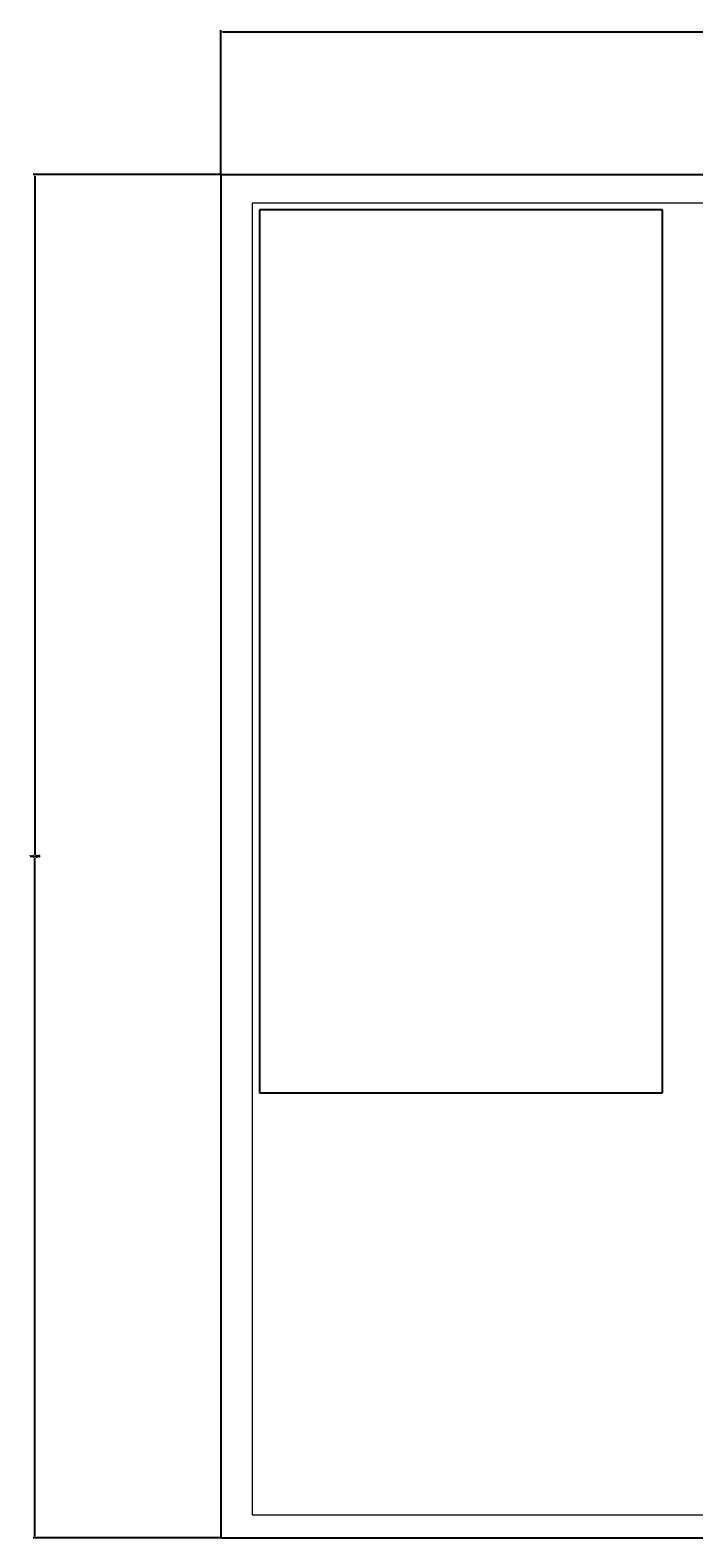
# Model space of a CAD drawing. Header units: millimetres. Extents: x 6503307 to 6504695, y 5886099 to 5887123.
# Tile 4 of 77: x 6503335 to 6503407, y 5886959 to 5887123. Entities that reach past the tile are written whole.
import ezdxf

# ---------------------------------------------------------------- set-up
doc = ezdxf.new("R2010")
doc.units = ezdxf.units.MM
doc.header["$XCLIPFRAME"] = 0
doc.layers.add('1_KONST', color=5, linetype='Continuous', lineweight=20)
doc.layers.add('Linie_tabeli', color=7, linetype='Continuous')
doc.styles.get("Standard").update_dxf_attribs({"font": 'txt.shx'})
doc.dimstyles.get("Standard").update_dxf_attribs({"dimtxt": 0.18, "dimasz": 0.18, "dimexe": 0.18, "dimexo": 0.0625, "dimgap": 0.09, "dimtad": 0, "dimtih": 1, "dimtoh": 1, "dimdec": 4, "dimzin": 0, "dimdsep": 46, "dimtxsty": 'Standard', "dimcen": 0.09, "dimadec": 0, "dimazin": 0, "dimtfac": 1, "dimtdec": 4, "dimtofl": 0, "dimtmove": 0, "dimatfit": 0, "dimfxl": 1, "dimtolj": 1, "dimtzin": 0, "dimarcsym": 0})
picture_1 = doc.add_image_def('image2.jpg', size_in_pixel=(1241, 1755))

# ---------------------------------------------------------------- blocks, each defined once
blk = doc.blocks.new('*D835')
at = {"color": 0, "lineweight": -2}
for p, q in [((6503355.28, 5887107.66), (6503355.28, 5887123.34)), ((6503355.46, 5887123.16), (6503480.15, 5887123.16)), ((6503606.1, 5887123.16), (6503481.41, 5887123.16)), ((6503606.28, 5887107.66), (6503606.28, 5887123.34))]:
    blk.add_line(p, q, dxfattribs=at)
at = {"color": 0}
for points in [[(6503355.46, 5887123.19), (6503355.46, 5887123.13), (6503355.28, 5887123.16)], [(6503606.1, 5887123.13), (6503606.1, 5887123.19), (6503606.28, 5887123.16)]]:
    blk.add_solid(points, dxfattribs=at)
at = {"layer": 'DEFPOINTS', "color": 0}
for p in [(6503606.28, 5887123.16), (6503355.28, 5887107.6), (6503606.28, 5887107.6)]:
    blk.add_point(p, dxfattribs=at)
at = {"color": 0, "insert": (6503480.78, 5887123.16), "char_height": 0.18, "attachment_point": 5}
blk.add_mtext('\\A1;251.0015', dxfattribs=at)
blk = doc.blocks.new('*D836')
at = {"color": 0, "lineweight": -2}
for p, q in [((6503355.22, 5887107.6), (6503334.86, 5887107.6)), ((6503335.04, 5887107.42), (6503335.04, 5887033.53)), ((6503335.04, 5886959.28), (6503335.04, 5887033.17)), ((6503355.22, 5886959.1), (6503334.86, 5886959.1))]:
    blk.add_line(p, q, dxfattribs=at)
at = {"color": 0}
for points in [[(6503335.07, 5887107.42), (6503335.01, 5887107.42), (6503335.04, 5887107.6)], [(6503335.01, 5886959.28), (6503335.07, 5886959.28), (6503335.04, 5886959.1)]]:
    blk.add_solid(points, dxfattribs=at)
at = {"layer": 'DEFPOINTS', "color": 0}
for p in [(6503355.28, 5887107.6), (6503335.04, 5886959.1), (6503355.28, 5886959.1)]:
    blk.add_point(p, dxfattribs=at)
at = {"color": 0, "insert": (6503335.04, 5887033.35), "char_height": 0.18, "attachment_point": 5}
blk.add_mtext('\\A1;148.5000', dxfattribs=at)

msp = doc.modelspace()

# ---------------------------------------------------------------- linework, layer by layer
at = {"layer": '1_KONST', "color": 0}
msp.add_lwpolyline([(6503358.68373, 5886961.58637), (6503603.7824, 5886961.59571), (6503603.7824, 5887104.49493), (6503358.68373, 5887104.49493)], close=True, dxfattribs=at)
at = {"layer": 'Linie_tabeli', "color": 0}
msp.add_lwpolyline([(6503355.2809, 5886959.09571), (6503606.2824, 5886959.09571), (6503606.2824, 5887107.59571), (6503355.2809, 5887107.59571)], close=True, dxfattribs=at)

# ---------------------------------------------------------------- dimensions: what is measured, and where the dimension line sits
at = {"color": 0}
for p2, distance, picture, middle in [((6503606.2824, 5887107.59571), 15.56734, '*D835', (6503480.78165, 5887123.16304)), ((6503355.2809, 5886959.09571), -20.2432, '*D836', (6503335.0377, 5887033.34571))]:
    dim = msp.add_aligned_dim(p1=(6503355.2809, 5887107.59571), p2=p2, distance=distance, dimstyle='Standard', dxfattribs=at)
    dim.commit()
    dim.dimension.update_dxf_attribs({"geometry": picture, "text_midpoint": middle})

# ---------------------------------------------------------------- pictures from other files: only their frames are drawn
image = msp.add_image(picture_1, insert=(6503504.08295, 5887001.10413), size_in_units=(105.44019, 149.11163), rotation=90, dxfattribs=at)
image.set_boundary_path([(1207.85231, 52.68258), (75.67813, 569.1172)])

doc.saveas('drawing.dxf')
